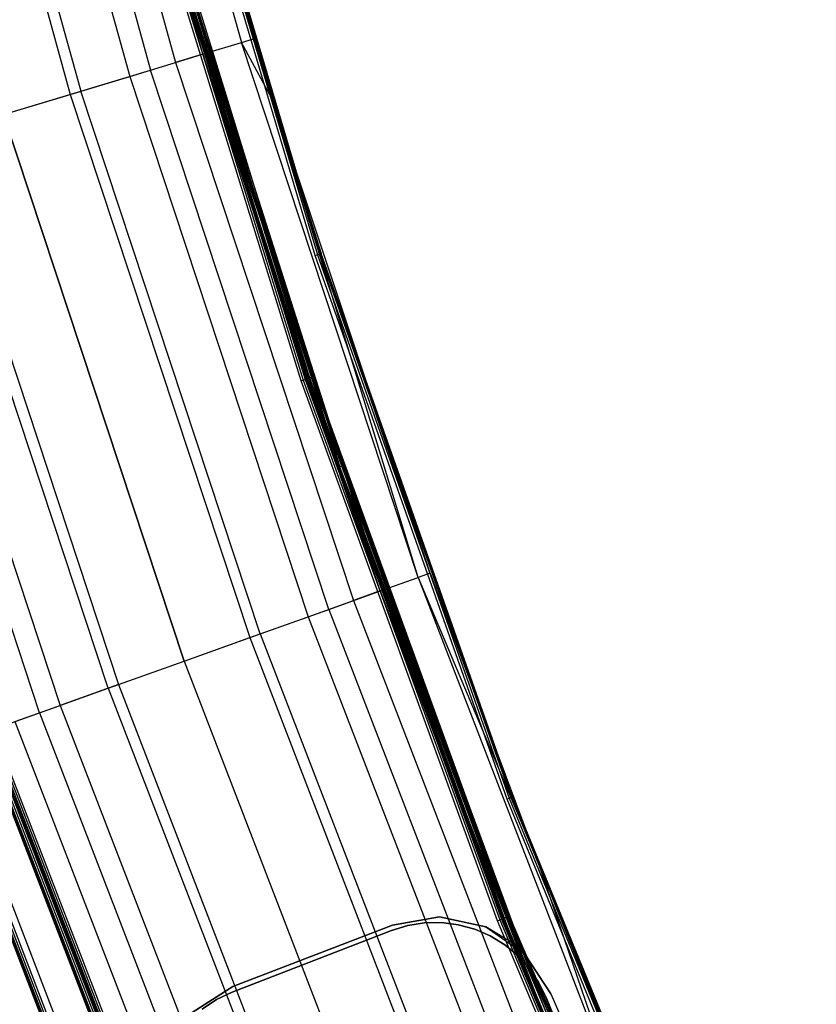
# Model space of a CAD drawing. Extents: x -390 to 397, y -401 to 400.
# Tile 123 of 192: x -364 to -339, y -140 to -108. Entities that reach past the tile are written whole.
import ezdxf

# ---------------------------------------------------------------- set-up
doc = ezdxf.new("R2010")
doc.units = 0
doc.header["$LTSCALE"] = 25.4
doc.layers.get('0').update_dxf_attribs({"linetype": 'CONTINUOUS'})

# ---------------------------------------------------------------- blocks, each defined once
blk = doc.blocks.new('FOURTY_ROUND_VII_ZWIS_STL')
at = {"color": 0}
for p, q in [((-362.148, -90.629, -930.127), (-357.26, -108.293, -930.127)), ((-362.148, -90.629, -930.127), (-357.26, -108.293, -930.127)), ((-356.862, -108.172, -927.5), (-361.745, -90.528, -927.5)), ((-356.862, -108.172, -927.5), (-361.745, -90.528, -927.5)), ((-358.51, -108.672, -929.25), (-363.415, -90.946, -929.25)), ((-358.51, -108.672, -929.25), (-363.415, -90.946, -929.25)), ((-363.319, -90.922, -932.496), (-358.415, -108.643, -932.496)), ((-363.319, -90.922, -932.496), (-358.415, -108.643, -932.496)), ((-364.318, -91.172, -931.349), (-359.401, -108.942, -931.349)), ((-364.318, -91.172, -931.349), (-359.401, -108.942, -931.349)), ((-365.832, -91.551, -933.034), (-360.894, -109.395, -933.034)), ((-365.832, -91.551, -933.034), (-360.894, -109.395, -933.034)), ((-365.143, -91.379, -934.377), (-360.215, -109.189, -934.377)), ((-365.143, -91.379, -934.377), (-360.215, -109.189, -934.377)), ((-367.792, -92.043, -934.123), (-362.828, -109.982, -934.123)), ((-367.792, -92.043, -934.123), (-362.828, -109.982, -934.123)), ((-367.442, -91.955, -935.584), (-362.482, -109.877, -935.584)), ((-367.442, -91.955, -935.584), (-362.482, -109.877, -935.584)), ((-354.857, -115.221, -894), (-360.203, -97.242, -894)), ((-354.857, -115.221, -894), (-360.203, -97.242, -894)), ((-360.129, -97.222, -894.015), (-354.784, -115.198, -894.015)), ((-360.129, -97.222, -894.015), (-354.784, -115.198, -894.015)), ((-360.067, -97.205, -894.059), (-354.723, -115.178, -894.059)), ((-360.067, -97.205, -894.059), (-354.723, -115.178, -894.059)), ((-356.259, -110.139, -894.2), (-360.025, -97.194, -894.123)), ((-360.025, -97.194, -894.123), (-354.681, -115.164, -894.123)), ((-356.259, -110.139, -894.2), (-360.025, -97.194, -894.123)), ((-360.025, -97.194, -894.123), (-354.681, -115.164, -894.123)), ((-356.259, -110.139, -894.2), (-360.01, -97.19, -894.2)), ((-356.862, -108.172, -927.5), (-360.01, -97.19, -894.2)), ((-356.259, -110.139, -894.2), (-360.01, -97.19, -894.2)), ((-356.862, -108.172, -927.5), (-360.01, -97.19, -894.2)), ((-355.316, -119.302, -929), (-360.826, -101.438, -929)), ((-355.316, -119.302, -929), (-360.826, -101.438, -929)), ((-360.757, -101.419, -929.013), (-355.248, -119.279, -929.013)), ((-360.757, -101.419, -929.013), (-355.248, -119.279, -929.013)), ((-360.698, -101.402, -929.051), (-355.19, -119.259, -929.051)), ((-360.698, -101.402, -929.051), (-355.19, -119.259, -929.051)), ((-360.655, -101.39, -929.108), (-355.147, -119.245, -929.108)), ((-360.655, -101.39, -929.108), (-355.147, -119.245, -929.108)), ((-360.635, -101.385, -929.178), (-355.128, -119.238, -929.178)), ((-358.51, -108.672, -929.25), (-360.635, -101.385, -929.178)), ((-358.51, -108.672, -929.25), (-360.635, -101.385, -929.178)), ((-360.635, -101.385, -929.178), (-355.128, -119.238, -929.178)), ((-360.618, -101.38, -902), (-355.111, -119.233, -902)), ((-355.111, -119.233, -927.5), (-360.618, -101.38, -927.5)), ((-355.111, -119.233, -927.5), (-360.618, -101.38, -927.5)), ((-360.618, -101.38, -902), (-355.111, -119.233, -902)), ((-355.111, -119.233, -900.5), (-360.618, -101.38, -900.5)), ((-355.111, -119.233, -900.5), (-360.618, -101.38, -900.5)), ((-360.544, -101.359, -927.485), (-355.039, -119.209, -927.485)), ((-360.544, -101.359, -927.485), (-355.039, -119.209, -927.485)), ((-360.544, -101.359, -902.015), (-355.039, -119.209, -902.015)), ((-360.544, -101.359, -902.015), (-355.039, -119.209, -902.015)), ((-360.544, -101.359, -900.485), (-355.039, -119.209, -900.485)), ((-360.544, -101.359, -900.485), (-355.039, -119.209, -900.485)), ((-360.482, -101.342, -927.441), (-354.977, -119.188, -927.441)), ((-360.482, -101.342, -927.441), (-354.977, -119.188, -927.441)), ((-360.482, -101.342, -902.059), (-354.977, -119.188, -902.059)), ((-360.482, -101.342, -902.059), (-354.977, -119.188, -902.059)), ((-360.482, -101.342, -900.441), (-354.977, -119.188, -900.441)), ((-360.482, -101.342, -900.441), (-354.977, -119.188, -900.441)), ((-357.692, -110.583, -927.3), (-360.44, -101.33, -927.377)), ((-360.44, -101.33, -927.377), (-354.936, -119.174, -927.377)), ((-357.692, -110.583, -927.3), (-360.44, -101.33, -927.377)), ((-360.44, -101.33, -927.377), (-354.936, -119.174, -927.377)), ((-360.44, -101.33, -902.123), (-354.936, -119.174, -902.123)), ((-360.44, -101.33, -902.123), (-354.936, -119.174, -902.123)), ((-360.44, -101.33, -902.123), (-357.692, -110.583, -902.2)), ((-360.44, -101.33, -902.123), (-357.692, -110.583, -902.2)), ((-357.692, -110.583, -900.3), (-360.44, -101.33, -900.377)), ((-360.44, -101.33, -900.377), (-354.936, -119.174, -900.377)), ((-357.692, -110.583, -900.3), (-360.44, -101.33, -900.377)), ((-360.44, -101.33, -900.377), (-354.936, -119.174, -900.377)), ((-357.692, -110.583, -927.3), (-360.426, -101.326, -927.3)), ((-357.692, -110.583, -902.2), (-360.426, -101.326, -902.2)), ((-357.692, -110.583, -927.3), (-360.426, -101.326, -927.3)), ((-357.692, -110.583, -902.2), (-360.426, -101.326, -902.2)), ((-357.692, -110.583, -900.3), (-360.426, -101.326, -900.3)), ((-357.692, -110.583, -895.7), (-360.426, -101.326, -900.3)), ((-357.692, -110.583, -900.3), (-360.426, -101.326, -900.3)), ((-357.692, -110.583, -895.7), (-360.426, -101.326, -900.3)), ((-354.128, -122.12, -895.5), (-359.529, -105.175, -895.5)), ((-354.128, -122.12, -895.5), (-359.529, -105.175, -895.5)), ((-359.455, -105.154, -895.515), (-354.056, -122.095, -895.515)), ((-359.455, -105.154, -895.515), (-354.056, -122.095, -895.515)), ((-353.995, -122.074, -895.559), (-359.393, -105.135, -895.559)), ((-353.995, -122.074, -895.559), (-359.393, -105.135, -895.559)), ((-359.351, -105.123, -895.624), (-353.953, -122.059, -895.624)), ((-357.692, -110.583, -895.7), (-359.351, -105.123, -895.624)), ((-357.692, -110.583, -895.7), (-359.351, -105.123, -895.624)), ((-359.351, -105.123, -895.624), (-353.953, -122.059, -895.624)), ((-359.337, -105.119, -895.7), (-357.692, -110.583, -895.7)), ((-359.337, -105.119, -895.7), (-357.692, -110.583, -895.7)), ((-357.26, -108.293, -930.127), (-356.862, -108.172, -927.5)), ((-357.26, -108.293, -930.127), (-356.862, -108.172, -927.5)), ((-356.259, -110.139, -927.5), (-356.862, -108.172, -927.5)), ((-356.862, -108.172, -927.5), (-356.259, -110.139, -894.2)), ((-356.862, -108.172, -927.5), (-356.259, -110.139, -894.2)), ((-356.259, -110.139, -927.5), (-356.862, -108.172, -927.5)), ((-358.415, -108.643, -932.496), (-357.26, -108.293, -930.127)), ((-358.415, -108.643, -932.496), (-357.26, -108.293, -930.127)), ((-356.259, -110.139, -927.5), (-357.26, -108.293, -930.127)), ((-356.259, -110.139, -927.5), (-357.26, -108.293, -930.127)), ((-351.51, -125.696, -930.127), (-357.26, -108.293, -930.127)), ((-351.51, -125.696, -930.127), (-357.26, -108.293, -930.127)), ((-360.215, -109.189, -934.377), (-358.415, -108.643, -932.496)), ((-360.215, -109.189, -934.377), (-358.415, -108.643, -932.496)), ((-358.51, -108.672, -929.25), (-359.401, -108.942, -931.349)), ((-358.51, -108.672, -929.25), (-359.401, -108.942, -931.349)), ((-352.74, -126.136, -929.25), (-358.51, -108.672, -929.25)), ((-358.51, -108.672, -929.25), (-355.128, -119.238, -929.178)), ((-358.51, -108.672, -929.25), (-355.128, -119.238, -929.178)), ((-352.74, -126.136, -929.25), (-358.51, -108.672, -929.25)), ((-352.647, -126.103, -932.496), (-358.415, -108.643, -932.496)), ((-352.647, -126.103, -932.496), (-358.415, -108.643, -932.496)), ((-362.482, -109.877, -935.584), (-360.215, -109.189, -934.377)), ((-362.482, -109.877, -935.584), (-360.215, -109.189, -934.377)), ((-360.894, -109.395, -933.034), (-359.401, -108.942, -931.349)), ((-360.894, -109.395, -933.034), (-359.401, -108.942, -931.349)), ((-354.418, -126.736, -934.377), (-360.215, -109.189, -934.377)), ((-354.418, -126.736, -934.377), (-360.215, -109.189, -934.377)), ((-359.401, -108.942, -931.349), (-353.617, -126.45, -931.349)), ((-359.401, -108.942, -931.349), (-353.617, -126.45, -931.349)), ((-362.828, -109.982, -934.123), (-360.894, -109.395, -933.034)), ((-362.828, -109.982, -934.123), (-360.894, -109.395, -933.034)), ((-360.894, -109.395, -933.034), (-355.086, -126.975, -933.034)), ((-360.894, -109.395, -933.034), (-355.086, -126.975, -933.034)), ((-364.996, -110.64, -936), (-362.482, -109.877, -935.584)), ((-364.996, -110.64, -936), (-362.482, -109.877, -935.584)), ((-356.649, -127.535, -935.584), (-362.482, -109.877, -935.584)), ((-356.649, -127.535, -935.584), (-362.482, -109.877, -935.584)), ((-364.996, -110.64, -934.5), (-362.828, -109.982, -934.123)), ((-364.996, -110.64, -934.5), (-362.828, -109.982, -934.123)), ((-362.828, -109.982, -934.123), (-356.989, -127.656, -934.123)), ((-362.828, -109.982, -934.123), (-356.989, -127.656, -934.123)), ((-354.667, -115.159, -894.2), (-356.259, -110.139, -894.2)), ((-356.259, -110.139, -894.2), (-354.681, -115.164, -894.123)), ((-356.259, -110.139, -894.2), (-354.681, -115.164, -894.123)), ((-351.119, -125.556, -927.5), (-356.259, -110.139, -927.5)), ((-356.259, -110.139, -927.5), (-354.667, -115.159, -894.2)), ((-356.259, -110.139, -927.5), (-354.667, -115.159, -894.2)), ((-356.259, -110.139, -927.5), (-356.259, -110.139, -894.2)), ((-354.667, -115.159, -894.2), (-356.259, -110.139, -894.2)), ((-356.259, -110.139, -927.5), (-356.259, -110.139, -894.2)), ((-351.119, -125.556, -927.5), (-356.259, -110.139, -927.5)), ((-351.51, -125.696, -930.127), (-356.259, -110.139, -927.5)), ((-351.51, -125.696, -930.127), (-356.259, -110.139, -927.5)), ((-359.122, -128.42, -936), (-364.996, -110.64, -936)), ((-359.122, -128.42, -936), (-364.996, -110.64, -936)), ((-364.996, -110.64, -934.5), (-359.122, -128.42, -934.5)), ((-364.996, -110.64, -934.5), (-359.122, -128.42, -934.5)), ((-357.692, -110.583, -895.7), (-353.953, -122.059, -895.624)), ((-357.692, -110.583, -895.7), (-353.953, -122.059, -895.624)), ((-357.692, -110.583, -895.7), (-353.939, -122.054, -895.7)), ((-354.922, -119.169, -927.3), (-357.692, -110.583, -927.3)), ((-357.692, -110.583, -927.3), (-354.936, -119.174, -927.377)), ((-357.692, -110.583, -927.3), (-354.936, -119.174, -927.377)), ((-354.922, -119.169, -902.2), (-357.692, -110.583, -902.2)), ((-357.692, -110.583, -902.2), (-357.692, -110.583, -927.3)), ((-354.922, -119.169, -927.3), (-357.692, -110.583, -927.3)), ((-357.692, -110.583, -902.2), (-357.692, -110.583, -927.3)), ((-354.922, -119.169, -902.2), (-357.692, -110.583, -902.2)), ((-354.936, -119.174, -902.123), (-357.692, -110.583, -902.2)), ((-354.936, -119.174, -902.123), (-357.692, -110.583, -902.2)), ((-354.922, -119.169, -900.3), (-357.692, -110.583, -900.3)), ((-357.692, -110.583, -900.3), (-354.936, -119.174, -900.377)), ((-357.692, -110.583, -900.3), (-354.936, -119.174, -900.377)), ((-353.939, -122.054, -895.7), (-357.692, -110.583, -900.3)), ((-354.922, -119.169, -900.3), (-357.692, -110.583, -900.3)), ((-353.939, -122.054, -895.7), (-357.692, -110.583, -900.3)), ((-357.692, -110.583, -895.7), (-353.939, -122.054, -895.7)), ((-357.692, -110.583, -895.7), (-357.692, -110.583, -900.3)), ((-357.692, -110.583, -895.7), (-357.692, -110.583, -900.3)), ((-361.595, -129.304, -935.584), (-367.509, -111.402, -935.584)), ((-361.595, -129.304, -935.584), (-367.509, -111.402, -935.584)), ((-367.163, -111.297, -934.123), (-361.255, -129.183, -934.123)), ((-367.163, -111.297, -934.123), (-361.255, -129.183, -934.123)), ((-363.826, -130.103, -934.377), (-369.777, -112.09, -934.377)), ((-363.826, -130.103, -934.377), (-369.777, -112.09, -934.377)), ((-369.098, -111.884, -933.034), (-363.158, -129.864, -933.034)), ((-369.098, -111.884, -933.034), (-363.158, -129.864, -933.034)), ((-354.857, -115.221, -894), (-354.784, -115.198, -894.015)), ((-354.857, -115.221, -894), (-354.784, -115.198, -894.015)), ((-348.614, -132.909, -894), (-354.857, -115.221, -894)), ((-348.614, -132.909, -894), (-354.857, -115.221, -894)), ((-354.784, -115.198, -894.015), (-354.723, -115.178, -894.059)), ((-354.784, -115.198, -894.015), (-354.723, -115.178, -894.059)), ((-354.784, -115.198, -894.015), (-348.543, -132.882, -894.015)), ((-354.784, -115.198, -894.015), (-348.543, -132.882, -894.015)), ((-354.723, -115.178, -894.059), (-354.681, -115.164, -894.123)), ((-354.723, -115.178, -894.059), (-354.681, -115.164, -894.123)), ((-354.723, -115.178, -894.059), (-348.482, -132.859, -894.059)), ((-354.723, -115.178, -894.059), (-348.482, -132.859, -894.059)), ((-354.667, -115.159, -894.2), (-354.681, -115.164, -894.123)), ((-354.667, -115.159, -894.2), (-354.681, -115.164, -894.123)), ((-354.681, -115.164, -894.123), (-348.442, -132.843, -894.123)), ((-354.681, -115.164, -894.123), (-348.442, -132.843, -894.123)), ((-348.428, -132.838, -894.2), (-354.667, -115.159, -894.2)), ((-351.119, -125.556, -927.5), (-354.667, -115.159, -894.2)), ((-348.428, -132.838, -894.2), (-354.667, -115.159, -894.2)), ((-351.119, -125.556, -927.5), (-354.667, -115.159, -894.2)), ((-354.922, -119.169, -927.3), (-354.936, -119.174, -927.377)), ((-354.922, -119.169, -927.3), (-354.936, -119.174, -927.377)), ((-354.922, -119.169, -902.2), (-354.936, -119.174, -902.123)), ((-354.922, -119.169, -902.2), (-354.936, -119.174, -902.123)), ((-354.922, -119.169, -900.3), (-354.936, -119.174, -900.377)), ((-354.922, -119.169, -900.3), (-354.936, -119.174, -900.377)), ((-348.993, -135.544, -927.3), (-354.922, -119.169, -927.3)), ((-348.993, -135.544, -902.2), (-354.922, -119.169, -902.2)), ((-354.922, -119.169, -902.2), (-354.922, -119.169, -927.3)), ((-348.993, -135.544, -927.3), (-354.922, -119.169, -927.3)), ((-354.922, -119.169, -902.2), (-354.922, -119.169, -927.3)), ((-348.993, -135.544, -902.2), (-354.922, -119.169, -902.2)), ((-348.993, -135.544, -900.3), (-354.922, -119.169, -900.3)), ((-348.993, -135.544, -895.7), (-354.922, -119.169, -900.3)), ((-348.993, -135.544, -900.3), (-354.922, -119.169, -900.3)), ((-348.993, -135.544, -895.7), (-354.922, -119.169, -900.3)), ((-353.939, -122.054, -895.7), (-354.922, -119.169, -900.3)), ((-353.939, -122.054, -895.7), (-354.922, -119.169, -900.3)), ((-355.316, -119.302, -929), (-355.248, -119.279, -929.013)), ((-355.316, -119.302, -929), (-355.248, -119.279, -929.013)), ((-348.922, -136.868, -929), (-355.316, -119.302, -929)), ((-348.922, -136.868, -929), (-355.316, -119.302, -929)), ((-355.248, -119.279, -929.013), (-355.19, -119.259, -929.051)), ((-355.248, -119.279, -929.013), (-355.19, -119.259, -929.051)), ((-355.248, -119.279, -929.013), (-348.856, -136.842, -929.013)), ((-355.248, -119.279, -929.013), (-348.856, -136.842, -929.013)), ((-355.19, -119.259, -929.051), (-355.147, -119.245, -929.108)), ((-355.19, -119.259, -929.051), (-355.147, -119.245, -929.108)), ((-355.19, -119.259, -929.051), (-348.798, -136.82, -929.051)), ((-355.19, -119.259, -929.051), (-348.798, -136.82, -929.051)), ((-355.147, -119.245, -929.108), (-355.128, -119.238, -929.178)), ((-355.147, -119.245, -929.108), (-355.128, -119.238, -929.178)), ((-355.147, -119.245, -929.108), (-348.757, -136.803, -929.108)), ((-355.147, -119.245, -929.108), (-348.757, -136.803, -929.108)), ((-355.128, -119.238, -929.178), (-348.737, -136.796, -929.178)), ((-352.74, -126.136, -929.25), (-355.128, -119.238, -929.178)), ((-352.74, -126.136, -929.25), (-355.128, -119.238, -929.178)), ((-355.128, -119.238, -929.178), (-348.737, -136.796, -929.178)), ((-355.039, -119.209, -927.485), (-355.111, -119.233, -927.5)), ((-355.039, -119.209, -927.485), (-355.111, -119.233, -927.5)), ((-355.111, -119.233, -902), (-355.039, -119.209, -902.015)), ((-355.111, -119.233, -902), (-355.039, -119.209, -902.015)), ((-355.111, -119.233, -900.5), (-355.039, -119.209, -900.485)), ((-355.111, -119.233, -900.5), (-355.039, -119.209, -900.485)), ((-355.111, -119.233, -902), (-348.721, -136.789, -902)), ((-348.721, -136.789, -927.5), (-355.111, -119.233, -927.5)), ((-348.721, -136.789, -927.5), (-355.111, -119.233, -927.5)), ((-355.111, -119.233, -902), (-348.721, -136.789, -902)), ((-348.721, -136.789, -900.5), (-355.111, -119.233, -900.5)), ((-348.721, -136.789, -900.5), (-355.111, -119.233, -900.5)), ((-355.039, -119.209, -927.485), (-354.977, -119.188, -927.441)), ((-355.039, -119.209, -927.485), (-354.977, -119.188, -927.441)), ((-355.039, -119.209, -902.015), (-354.977, -119.188, -902.059)), ((-355.039, -119.209, -902.015), (-354.977, -119.188, -902.059)), ((-355.039, -119.209, -900.485), (-354.977, -119.188, -900.441)), ((-355.039, -119.209, -900.485), (-354.977, -119.188, -900.441)), ((-355.039, -119.209, -927.485), (-348.65, -136.761, -927.485)), ((-355.039, -119.209, -927.485), (-348.65, -136.761, -927.485)), ((-355.039, -119.209, -902.015), (-348.65, -136.761, -902.015)), ((-355.039, -119.209, -902.015), (-348.65, -136.761, -902.015)), ((-355.039, -119.209, -900.485), (-348.65, -136.761, -900.485)), ((-355.039, -119.209, -900.485), (-348.65, -136.761, -900.485)), ((-354.977, -119.188, -927.441), (-354.936, -119.174, -927.377)), ((-354.977, -119.188, -927.441), (-354.936, -119.174, -927.377)), ((-354.977, -119.188, -902.059), (-354.936, -119.174, -902.123)), ((-354.977, -119.188, -902.059), (-354.936, -119.174, -902.123)), ((-354.977, -119.188, -900.441), (-354.936, -119.174, -900.377)), ((-354.977, -119.188, -900.441), (-354.936, -119.174, -900.377)), ((-354.977, -119.188, -927.441), (-348.59, -136.738, -927.441)), ((-354.977, -119.188, -927.441), (-348.59, -136.738, -927.441)), ((-354.977, -119.188, -902.059), (-348.59, -136.738, -902.059)), ((-354.977, -119.188, -902.059), (-348.59, -136.738, -902.059)), ((-354.977, -119.188, -900.441), (-348.59, -136.738, -900.441)), ((-354.977, -119.188, -900.441), (-348.59, -136.738, -900.441)), ((-348.993, -135.544, -927.3), (-354.936, -119.174, -927.377)), ((-354.936, -119.174, -927.377), (-348.549, -136.722, -927.377)), ((-348.993, -135.544, -927.3), (-354.936, -119.174, -927.377)), ((-354.936, -119.174, -927.377), (-348.549, -136.722, -927.377)), ((-354.936, -119.174, -902.123), (-348.549, -136.722, -902.123)), ((-348.993, -135.544, -902.2), (-354.936, -119.174, -902.123)), ((-348.993, -135.544, -902.2), (-354.936, -119.174, -902.123)), ((-354.936, -119.174, -902.123), (-348.549, -136.722, -902.123)), ((-348.993, -135.544, -900.3), (-354.936, -119.174, -900.377)), ((-354.936, -119.174, -900.377), (-348.549, -136.722, -900.377)), ((-348.993, -135.544, -900.3), (-354.936, -119.174, -900.377)), ((-354.936, -119.174, -900.377), (-348.549, -136.722, -900.377)), ((-353.939, -122.054, -895.7), (-353.953, -122.059, -895.624)), ((-353.939, -122.054, -895.7), (-353.953, -122.059, -895.624)), ((-353.939, -122.054, -895.7), (-348.993, -135.544, -895.7)), ((-353.939, -122.054, -895.7), (-348.993, -135.544, -895.7)), ((-354.128, -122.12, -895.5), (-354.056, -122.095, -895.515)), ((-354.128, -122.12, -895.5), (-354.056, -122.095, -895.515)), ((-348.392, -137.624, -895.5), (-354.128, -122.12, -895.5)), ((-348.392, -137.624, -895.5), (-354.128, -122.12, -895.5)), ((-353.995, -122.074, -895.559), (-354.056, -122.095, -895.515)), ((-353.995, -122.074, -895.559), (-354.056, -122.095, -895.515)), ((-348.271, -137.726, -895.515), (-354.056, -122.095, -895.515)), ((-348.271, -137.726, -895.515), (-354.056, -122.095, -895.515)), ((-348.392, -137.624, -895.5), (-354.056, -122.095, -895.515)), ((-348.392, -137.624, -895.5), (-354.056, -122.095, -895.515)), ((-353.995, -122.074, -895.559), (-353.953, -122.059, -895.624)), ((-353.995, -122.074, -895.559), (-353.953, -122.059, -895.624)), ((-348.185, -137.803, -895.545), (-353.995, -122.074, -895.559)), ((-353.995, -122.074, -895.559), (-348.134, -137.852, -895.576)), ((-348.185, -137.803, -895.545), (-353.995, -122.074, -895.559)), ((-348.271, -137.726, -895.515), (-353.995, -122.074, -895.559)), ((-353.995, -122.074, -895.559), (-348.134, -137.852, -895.576)), ((-348.271, -137.726, -895.515), (-353.995, -122.074, -895.559)), ((-348.086, -137.898, -895.621), (-353.953, -122.059, -895.624)), ((-353.953, -122.059, -895.624), (-348.993, -135.544, -895.7)), ((-348.134, -137.852, -895.576), (-353.953, -122.059, -895.624)), ((-348.086, -137.898, -895.621), (-353.953, -122.059, -895.624)), ((-348.134, -137.852, -895.576), (-353.953, -122.059, -895.624)), ((-353.953, -122.059, -895.624), (-348.993, -135.544, -895.7)), ((-351.119, -125.556, -927.5), (-351.51, -125.696, -930.127)), ((-351.119, -125.556, -927.5), (-351.51, -125.696, -930.127)), ((-347.595, -135, -927.5), (-351.119, -125.556, -927.5)), ((-351.119, -125.556, -927.5), (-348.428, -132.838, -894.2)), ((-351.119, -125.556, -927.5), (-348.428, -132.838, -894.2)), ((-347.595, -135, -927.5), (-351.119, -125.556, -927.5)), ((-352.647, -126.103, -932.496), (-351.51, -125.696, -930.127)), ((-352.647, -126.103, -932.496), (-351.51, -125.696, -930.127)), ((-351.51, -125.696, -930.127), (-344.914, -142.796, -930.127)), ((-351.51, -125.696, -930.127), (-344.914, -142.796, -930.127)), ((-351.51, -125.696, -930.127), (-347.595, -135, -927.5)), ((-351.51, -125.696, -930.127), (-347.595, -135, -927.5)), ((-354.418, -126.736, -934.377), (-352.647, -126.103, -932.496)), ((-354.418, -126.736, -934.377), (-352.647, -126.103, -932.496)), ((-352.74, -126.136, -929.25), (-353.617, -126.45, -931.349)), ((-352.74, -126.136, -929.25), (-353.617, -126.45, -931.349)), ((-346.121, -143.296, -929.25), (-352.74, -126.136, -929.25)), ((-352.74, -126.136, -929.25), (-348.737, -136.796, -929.178)), ((-352.74, -126.136, -929.25), (-348.737, -136.796, -929.178)), ((-346.121, -143.296, -929.25), (-352.74, -126.136, -929.25)), ((-352.647, -126.103, -932.496), (-346.03, -143.258, -932.496)), ((-352.647, -126.103, -932.496), (-346.03, -143.258, -932.496)), ((-355.086, -126.975, -933.034), (-353.617, -126.45, -931.349)), ((-355.086, -126.975, -933.034), (-353.617, -126.45, -931.349)), ((-353.617, -126.45, -931.349), (-346.981, -143.652, -931.349)), ((-353.617, -126.45, -931.349), (-346.981, -143.652, -931.349)), ((-356.649, -127.535, -935.584), (-354.418, -126.736, -934.377)), ((-356.649, -127.535, -935.584), (-354.418, -126.736, -934.377)), ((-354.418, -126.736, -934.377), (-347.767, -143.978, -934.377)), ((-354.418, -126.736, -934.377), (-347.767, -143.978, -934.377)), ((-356.989, -127.656, -934.123), (-355.086, -126.975, -933.034)), ((-356.989, -127.656, -934.123), (-355.086, -126.975, -933.034)), ((-355.086, -126.975, -933.034), (-348.423, -144.249, -933.034)), ((-355.086, -126.975, -933.034), (-348.423, -144.249, -933.034)), ((-359.122, -128.42, -936), (-356.649, -127.535, -935.584)), ((-359.122, -128.42, -936), (-356.649, -127.535, -935.584)), ((-359.122, -128.42, -934.5), (-356.989, -127.656, -934.123)), ((-359.122, -128.42, -934.5), (-356.989, -127.656, -934.123)), ((-356.989, -127.656, -934.123), (-350.29, -145.023, -934.123)), ((-356.989, -127.656, -934.123), (-350.29, -145.023, -934.123)), ((-356.649, -127.535, -935.584), (-349.956, -144.885, -935.584)), ((-356.649, -127.535, -935.584), (-349.956, -144.885, -935.584)), ((-361.595, -129.304, -935.584), (-359.122, -128.42, -936)), ((-361.595, -129.304, -935.584), (-359.122, -128.42, -936)), ((-361.255, -129.183, -934.123), (-359.122, -128.42, -934.5)), ((-361.255, -129.183, -934.123), (-359.122, -128.42, -934.5)), ((-359.122, -128.42, -936), (-352.383, -145.89, -936)), ((-359.122, -128.42, -936), (-352.383, -145.89, -936)), ((-359.122, -128.42, -934.5), (-352.383, -145.89, -934.5)), ((-359.122, -128.42, -934.5), (-352.383, -145.89, -934.5)), ((-363.826, -130.103, -934.377), (-361.595, -129.304, -935.584)), ((-363.826, -130.103, -934.377), (-361.595, -129.304, -935.584)), ((-361.255, -129.183, -934.123), (-363.158, -129.864, -933.034)), ((-361.255, -129.183, -934.123), (-363.158, -129.864, -933.034)), ((-361.595, -129.304, -935.584), (-354.81, -146.895, -935.584)), ((-361.595, -129.304, -935.584), (-354.81, -146.895, -935.584)), ((-361.255, -129.183, -934.123), (-354.476, -146.757, -934.123)), ((-361.255, -129.183, -934.123), (-354.476, -146.757, -934.123)), ((-364.627, -130.389, -931.349), (-363.158, -129.864, -933.034)), ((-364.627, -130.389, -931.349), (-363.158, -129.864, -933.034)), ((-363.158, -129.864, -933.034), (-356.343, -147.53, -933.034)), ((-363.158, -129.864, -933.034), (-356.343, -147.53, -933.034)), ((-365.597, -130.736, -932.496), (-363.826, -130.103, -934.377)), ((-365.597, -130.736, -932.496), (-363.826, -130.103, -934.377)), ((-363.826, -130.103, -934.377), (-356.999, -147.802, -934.377)), ((-363.826, -130.103, -934.377), (-356.999, -147.802, -934.377)), ((-365.508, -130.705, -929.178), (-358.649, -148.485, -929.178)), ((-365.508, -130.705, -929.178), (-358.649, -148.485, -929.178)), ((-365.503, -130.703, -929.25), (-358.645, -148.484, -929.25)), ((-365.503, -130.703, -929.25), (-358.645, -148.484, -929.25)), ((-365.488, -130.698, -929.108), (-358.63, -148.477, -929.108)), ((-365.488, -130.698, -929.108), (-358.63, -148.477, -929.108)), ((-365.447, -130.683, -929.051), (-358.589, -148.46, -929.051)), ((-365.447, -130.683, -929.051), (-358.589, -148.46, -929.051)), ((-365.388, -130.662, -929.013), (-358.532, -148.437, -929.013)), ((-365.388, -130.662, -929.013), (-358.532, -148.437, -929.013)), ((-358.466, -148.409, -929), (-365.321, -130.638, -929)), ((-358.466, -148.409, -929), (-365.321, -130.638, -929)), ((-364.627, -130.389, -931.349), (-357.785, -148.127, -931.349)), ((-364.627, -130.389, -931.349), (-357.785, -148.127, -931.349)), ((-358.85, -148.569, -902.2), (-365.713, -130.778, -902.2)), ((-358.85, -148.569, -902.2), (-365.713, -130.778, -902.2)), ((-358.85, -148.569, -927.3), (-365.713, -130.778, -927.3)), ((-358.85, -148.569, -927.3), (-365.713, -130.778, -927.3)), ((-365.713, -130.778, -895.7), (-358.85, -148.569, -895.7)), ((-358.85, -148.569, -900.3), (-365.713, -130.778, -900.3)), ((-358.85, -148.569, -900.3), (-365.713, -130.778, -900.3)), ((-365.713, -130.778, -895.7), (-358.85, -148.569, -895.7)), ((-365.698, -130.773, -902.123), (-358.836, -148.563, -902.123)), ((-365.698, -130.773, -902.123), (-358.836, -148.563, -902.123)), ((-358.836, -148.563, -927.377), (-365.698, -130.773, -927.377)), ((-358.836, -148.563, -927.377), (-365.698, -130.773, -927.377)), ((-358.836, -148.563, -900.377), (-365.698, -130.773, -900.377)), ((-358.836, -148.563, -900.377), (-365.698, -130.773, -900.377)), ((-365.698, -130.773, -895.623), (-358.836, -148.563, -895.623)), ((-365.698, -130.773, -895.623), (-358.836, -148.563, -895.623)), ((-365.658, -130.758, -902.059), (-358.796, -148.546, -902.059)), ((-365.658, -130.758, -902.059), (-358.796, -148.546, -902.059)), ((-365.658, -130.758, -927.441), (-358.796, -148.546, -927.441)), ((-365.658, -130.758, -927.441), (-358.796, -148.546, -927.441)), ((-365.658, -130.758, -900.441), (-358.796, -148.546, -900.441)), ((-365.658, -130.758, -900.441), (-358.796, -148.546, -900.441)), ((-365.658, -130.758, -895.559), (-358.796, -148.546, -895.559)), ((-365.658, -130.758, -895.559), (-358.796, -148.546, -895.559)), ((-365.597, -130.736, -932.496), (-358.736, -148.521, -932.496)), ((-365.597, -130.736, -932.496), (-358.736, -148.521, -932.496)), ((-365.596, -130.736, -902.015), (-358.736, -148.521, -902.015)), ((-365.596, -130.736, -902.015), (-358.736, -148.521, -902.015)), ((-365.596, -130.736, -927.485), (-358.736, -148.521, -927.485)), ((-365.596, -130.736, -927.485), (-358.736, -148.521, -927.485)), ((-365.596, -130.736, -900.485), (-358.736, -148.521, -900.485)), ((-365.596, -130.736, -900.485), (-358.736, -148.521, -900.485)), ((-365.596, -130.736, -895.515), (-358.736, -148.521, -895.515)), ((-365.596, -130.736, -895.515), (-358.736, -148.521, -895.515)), ((-358.665, -148.492, -902), (-365.524, -130.71, -902)), ((-358.665, -148.492, -902), (-365.524, -130.71, -902)), ((-358.665, -148.492, -927.5), (-365.524, -130.71, -927.5)), ((-358.665, -148.492, -927.5), (-365.524, -130.71, -927.5)), ((-358.665, -148.492, -900.5), (-365.524, -130.71, -900.5)), ((-358.665, -148.492, -900.5), (-365.524, -130.71, -900.5)), ((-358.665, -148.492, -895.5), (-365.524, -130.71, -895.5)), ((-358.665, -148.492, -895.5), (-365.524, -130.71, -895.5)), ((-367.125, -131.283, -894.2), (-360.236, -149.143, -894.2)), ((-360.236, -149.143, -927.5), (-367.125, -131.283, -927.5)), ((-367.125, -131.283, -894.2), (-360.236, -149.143, -894.2)), ((-360.236, -149.143, -927.5), (-367.125, -131.283, -927.5)), ((-367.111, -131.278, -894.123), (-360.222, -149.137, -894.123)), ((-367.111, -131.278, -894.123), (-360.222, -149.137, -894.123)), ((-367.07, -131.263, -894.059), (-360.182, -149.12, -894.059)), ((-367.07, -131.263, -894.059), (-360.182, -149.12, -894.059)), ((-367.009, -131.242, -894.015), (-360.122, -149.095, -894.015)), ((-367.009, -131.242, -894.015), (-360.122, -149.095, -894.015)), ((-360.051, -149.066, -894), (-366.937, -131.216, -894)), ((-360.051, -149.066, -894), (-366.937, -131.216, -894)), ((-366.733, -131.143, -930.127), (-359.852, -148.983, -930.127)), ((-366.733, -131.143, -930.127), (-359.852, -148.983, -930.127)), ((-348.614, -132.909, -894), (-348.543, -132.882, -894.015)), ((-348.614, -132.909, -894), (-348.543, -132.882, -894.015)), ((-341.491, -150.261, -894), (-348.614, -132.909, -894)), ((-341.491, -150.261, -894), (-348.614, -132.909, -894)), ((-348.543, -132.882, -894.015), (-348.482, -132.859, -894.059)), ((-348.543, -132.882, -894.015), (-348.482, -132.859, -894.059)), ((-348.543, -132.882, -894.015), (-341.421, -150.23, -894.015)), ((-348.543, -132.882, -894.015), (-341.421, -150.23, -894.015)), ((-348.482, -132.859, -894.059), (-348.442, -132.843, -894.123)), ((-348.482, -132.859, -894.059), (-348.442, -132.843, -894.123)), ((-348.482, -132.859, -894.059), (-341.361, -150.204, -894.059)), ((-348.482, -132.859, -894.059), (-341.361, -150.204, -894.059)), ((-348.428, -132.838, -894.2), (-348.442, -132.843, -894.123)), ((-348.428, -132.838, -894.2), (-348.442, -132.843, -894.123)), ((-347.595, -135, -894.2), (-348.442, -132.843, -894.123)), ((-348.442, -132.843, -894.123), (-341.322, -150.186, -894.123)), ((-347.595, -135, -894.2), (-348.442, -132.843, -894.123)), ((-348.442, -132.843, -894.123), (-341.322, -150.186, -894.123)), ((-347.595, -135, -894.2), (-348.428, -132.838, -894.2)), ((-347.595, -135, -927.5), (-348.428, -132.838, -894.2)), ((-347.595, -135, -894.2), (-348.428, -132.838, -894.2)), ((-347.595, -135, -927.5), (-348.428, -132.838, -894.2)), ((-341.322, -150.186, -894.123), (-347.595, -135, -894.2)), ((-341.308, -150.18, -894.2), (-347.595, -135, -894.2)), ((-341.322, -150.186, -894.123), (-347.595, -135, -894.2)), ((-344.53, -142.637, -927.5), (-347.595, -135, -894.2)), ((-341.308, -150.18, -894.2), (-347.595, -135, -894.2)), ((-344.53, -142.637, -927.5), (-347.595, -135, -894.2)), ((-344.53, -142.637, -927.5), (-347.595, -135, -927.5)), ((-347.595, -135, -927.5), (-347.595, -135, -894.2)), ((-347.595, -135, -927.5), (-347.595, -135, -894.2)), ((-344.53, -142.637, -927.5), (-347.595, -135, -927.5)), ((-344.914, -142.796, -930.127), (-347.595, -135, -927.5)), ((-344.914, -142.796, -930.127), (-347.595, -135, -927.5)), ((-348.993, -135.544, -895.7), (-348.086, -137.898, -895.621)), ((-348.063, -137.921, -895.666), (-348.993, -135.544, -895.7)), ((-348.993, -135.544, -895.7), (-348.058, -137.927, -895.7)), ((-348.063, -137.921, -895.666), (-348.993, -135.544, -895.7)), ((-348.993, -135.544, -895.7), (-348.086, -137.898, -895.621)), ((-348.535, -136.716, -927.3), (-348.993, -135.544, -927.3)), ((-348.993, -135.544, -927.3), (-348.549, -136.722, -927.377)), ((-348.993, -135.544, -927.3), (-348.549, -136.722, -927.377)), ((-348.535, -136.716, -902.2), (-348.993, -135.544, -902.2)), ((-348.993, -135.544, -902.2), (-348.993, -135.544, -927.3)), ((-348.535, -136.716, -927.3), (-348.993, -135.544, -927.3)), ((-348.993, -135.544, -902.2), (-348.993, -135.544, -927.3)), ((-348.993, -135.544, -902.2), (-348.549, -136.722, -902.123)), ((-348.993, -135.544, -902.2), (-348.549, -136.722, -902.123)), ((-348.535, -136.716, -902.2), (-348.993, -135.544, -902.2)), ((-348.535, -136.716, -900.3), (-348.993, -135.544, -900.3)), ((-348.993, -135.544, -900.3), (-348.549, -136.722, -900.377)), ((-348.993, -135.544, -900.3), (-348.549, -136.722, -900.377)), ((-348.993, -135.544, -895.7), (-348.058, -137.927, -895.7)), ((-348.993, -135.544, -895.7), (-348.993, -135.544, -900.3)), ((-348.058, -137.927, -897), (-348.993, -135.544, -900.3)), ((-348.058, -137.927, -897), (-348.993, -135.544, -900.3)), ((-348.535, -136.716, -900.3), (-348.993, -135.544, -900.3)), ((-348.993, -135.544, -895.7), (-348.993, -135.544, -900.3)), ((-350.818, -136.74, -895.5), (-352.342, -137.008, -895.5)), ((-352.342, -137.008, -894), (-350.818, -136.74, -894)), ((-350.818, -136.74, -895.5), (-352.342, -137.008, -895.5)), ((-352.342, -137.008, -894), (-350.818, -136.74, -894)), ((-349.307, -137.071, -895.5), (-350.818, -136.74, -895.5)), ((-350.818, -136.74, -894), (-349.307, -137.071, -894)), ((-350.818, -136.74, -895.5), (-350.818, -136.74, -894)), ((-350.818, -136.74, -895.5), (-350.818, -136.74, -894)), ((-349.307, -137.071, -895.5), (-350.818, -136.74, -895.5)), ((-350.818, -136.74, -894), (-349.307, -137.071, -894)), ((-348.65, -136.761, -927.485), (-348.721, -136.789, -927.5)), ((-348.65, -136.761, -927.485), (-348.721, -136.789, -927.5)), ((-348.721, -136.789, -902), (-348.65, -136.761, -902.015)), ((-348.721, -136.789, -902), (-348.65, -136.761, -902.015)), ((-348.721, -136.789, -900.5), (-348.65, -136.761, -900.485)), ((-348.721, -136.789, -900.5), (-348.65, -136.761, -900.485)), ((-348.721, -136.789, -902), (-341.464, -154.005, -902)), ((-341.464, -154.005, -927.5), (-348.721, -136.789, -927.5)), ((-341.464, -154.005, -927.5), (-348.721, -136.789, -927.5)), ((-348.721, -136.789, -902), (-341.464, -154.005, -902)), ((-341.464, -154.005, -900.5), (-348.721, -136.789, -900.5)), ((-341.464, -154.005, -900.5), (-348.721, -136.789, -900.5)), ((-348.65, -136.761, -927.485), (-348.59, -136.738, -927.441)), ((-348.65, -136.761, -927.485), (-348.59, -136.738, -927.441)), ((-348.65, -136.761, -902.015), (-348.59, -136.738, -902.059)), ((-348.65, -136.761, -902.015), (-348.59, -136.738, -902.059)), ((-348.65, -136.761, -900.485), (-348.59, -136.738, -900.441)), ((-348.65, -136.761, -900.485), (-348.59, -136.738, -900.441)), ((-348.65, -136.761, -927.485), (-341.394, -153.974, -927.485)), ((-348.65, -136.761, -927.485), (-341.394, -153.974, -927.485)), ((-348.65, -136.761, -902.015), (-341.394, -153.974, -902.015)), ((-348.65, -136.761, -902.015), (-341.394, -153.974, -902.015)), ((-348.65, -136.761, -900.485), (-341.394, -153.974, -900.485)), ((-348.65, -136.761, -900.485), (-341.394, -153.974, -900.485)), ((-348.59, -136.738, -927.441), (-348.549, -136.722, -927.377)), ((-348.59, -136.738, -927.441), (-348.549, -136.722, -927.377)), ((-348.59, -136.738, -902.059), (-348.549, -136.722, -902.123)), ((-348.59, -136.738, -902.059), (-348.549, -136.722, -902.123)), ((-348.59, -136.738, -900.441), (-348.549, -136.722, -900.377)), ((-348.59, -136.738, -900.441), (-348.549, -136.722, -900.377)), ((-348.59, -136.738, -927.441), (-341.335, -153.947, -927.441)), ((-348.59, -136.738, -927.441), (-341.335, -153.947, -927.441)), ((-348.59, -136.738, -902.059), (-341.335, -153.947, -902.059)), ((-348.59, -136.738, -902.059), (-341.335, -153.947, -902.059)), ((-348.59, -136.738, -900.441), (-341.335, -153.947, -900.441)), ((-348.59, -136.738, -900.441), (-341.335, -153.947, -900.441)), ((-348.535, -136.716, -927.3), (-348.549, -136.722, -927.377)), ((-348.535, -136.716, -927.3), (-348.549, -136.722, -927.377)), ((-348.535, -136.716, -902.2), (-348.549, -136.722, -902.123)), ((-348.535, -136.716, -902.2), (-348.549, -136.722, -902.123)), ((-348.535, -136.716, -900.3), (-348.549, -136.722, -900.377)), ((-348.535, -136.716, -900.3), (-348.549, -136.722, -900.377)), ((-348.549, -136.722, -927.377), (-341.296, -153.929, -927.377)), ((-348.549, -136.722, -927.377), (-341.296, -153.929, -927.377)), ((-348.549, -136.722, -902.123), (-341.296, -153.929, -902.123)), ((-348.549, -136.722, -902.123), (-341.296, -153.929, -902.123)), ((-348.549, -136.722, -900.377), (-341.296, -153.929, -900.377)), ((-348.549, -136.722, -900.377), (-341.296, -153.929, -900.377)), ((-341.282, -153.923, -927.3), (-348.535, -136.716, -927.3)), ((-341.282, -153.923, -902.2), (-348.535, -136.716, -902.2)), ((-348.535, -136.716, -902.2), (-348.535, -136.716, -927.3)), ((-341.282, -153.923, -927.3), (-348.535, -136.716, -927.3)), ((-348.535, -136.716, -902.2), (-348.535, -136.716, -927.3)), ((-341.282, -153.923, -902.2), (-348.535, -136.716, -902.2)), ((-341.282, -153.923, -900.3), (-348.535, -136.716, -900.3)), ((-338.555, -159.829, -897), (-348.535, -136.716, -900.3)), ((-341.282, -153.923, -900.3), (-348.535, -136.716, -900.3)), ((-338.555, -159.829, -897), (-348.535, -136.716, -900.3)), ((-348.058, -137.927, -897), (-348.535, -136.716, -900.3)), ((-348.058, -137.927, -897), (-348.535, -136.716, -900.3)), ((-352.342, -137.008, -895.5), (-357.533, -139.011, -895.5)), ((-357.533, -139.011, -894), (-352.342, -137.008, -894)), ((-357.533, -139.011, -894), (-352.342, -137.008, -894)), ((-352.342, -137.008, -895.5), (-357.533, -139.011, -895.5)), ((-352.373, -137.184, -895.449), (-351.846, -137.022, -895.449)), ((-351.846, -137.022, -893.949), (-352.373, -137.184, -893.949)), ((-352.373, -137.184, -895.449), (-351.846, -137.022, -895.449)), ((-351.846, -137.022, -893.949), (-352.373, -137.184, -893.949)), ((-352.342, -137.008, -895.5), (-352.342, -137.008, -894)), ((-352.342, -137.008, -895.5), (-352.342, -137.008, -894)), ((-351.846, -137.022, -895.449), (-351.301, -136.936, -895.449)), ((-351.301, -136.936, -893.949), (-351.846, -137.022, -893.949)), ((-351.846, -137.022, -895.449), (-351.301, -136.936, -895.449)), ((-351.301, -136.936, -893.949), (-351.846, -137.022, -893.949)), ((-351.846, -137.022, -895.449), (-351.846, -137.022, -893.949)), ((-351.846, -137.022, -895.449), (-351.846, -137.022, -893.949)), ((-351.301, -136.936, -895.449), (-350.75, -136.927, -895.449)), ((-350.75, -136.927, -893.949), (-351.301, -136.936, -893.949)), ((-351.301, -136.936, -895.449), (-350.75, -136.927, -895.449)), ((-350.75, -136.927, -893.949), (-351.301, -136.936, -893.949)), ((-351.301, -136.936, -895.449), (-351.301, -136.936, -893.949)), ((-351.301, -136.936, -895.449), (-351.301, -136.936, -893.949)), ((-350.75, -136.927, -895.449), (-350.202, -136.996, -895.449)), ((-350.202, -136.996, -893.949), (-350.75, -136.927, -893.949)), ((-350.75, -136.927, -895.449), (-350.202, -136.996, -895.449)), ((-350.75, -136.927, -895.449), (-350.75, -136.927, -893.949)), ((-350.202, -136.996, -893.949), (-350.75, -136.927, -893.949)), ((-350.75, -136.927, -895.449), (-350.75, -136.927, -893.949)), ((-350.202, -136.996, -895.449), (-349.67, -137.142, -895.449)), ((-349.67, -137.142, -893.949), (-350.202, -136.996, -893.949)), ((-350.202, -136.996, -895.449), (-349.67, -137.142, -895.449)), ((-350.202, -136.996, -895.449), (-350.202, -136.996, -893.949)), ((-349.67, -137.142, -893.949), (-350.202, -136.996, -893.949)), ((-350.202, -136.996, -895.449), (-350.202, -136.996, -893.949)), ((-348.392, -137.624, -895.5), (-349.307, -137.071, -895.5)), ((-349.307, -137.071, -894), (-348.034, -137.951, -894)), ((-349.307, -137.071, -895.5), (-349.307, -137.071, -894)), ((-349.307, -137.071, -895.5), (-349.307, -137.071, -894)), ((-349.307, -137.071, -895.5), (-348.034, -137.951, -894)), ((-349.307, -137.071, -894), (-348.034, -137.951, -894)), ((-349.307, -137.071, -895.5), (-348.034, -137.951, -894)), ((-348.392, -137.624, -895.5), (-349.307, -137.071, -895.5)), ((-348.922, -136.868, -929), (-348.856, -136.842, -929.013)), ((-348.922, -136.868, -929), (-348.856, -136.842, -929.013)), ((-341.661, -154.094, -929), (-348.922, -136.868, -929)), ((-341.661, -154.094, -929), (-348.922, -136.868, -929)), ((-348.856, -136.842, -929.013), (-348.798, -136.82, -929.051)), ((-348.856, -136.842, -929.013), (-348.798, -136.82, -929.051)), ((-348.856, -136.842, -929.013), (-341.596, -154.065, -929.013)), ((-348.856, -136.842, -929.013), (-341.596, -154.065, -929.013)), ((-348.798, -136.82, -929.051), (-348.757, -136.803, -929.108)), ((-348.798, -136.82, -929.051), (-348.757, -136.803, -929.108)), ((-348.798, -136.82, -929.051), (-341.539, -154.039, -929.051)), ((-348.798, -136.82, -929.051), (-341.539, -154.039, -929.051)), ((-348.757, -136.803, -929.108), (-348.737, -136.796, -929.178)), ((-348.757, -136.803, -929.108), (-348.737, -136.796, -929.178)), ((-348.757, -136.803, -929.108), (-341.499, -154.021, -929.108)), ((-348.757, -136.803, -929.108), (-341.499, -154.021, -929.108)), ((-348.737, -136.796, -929.178), (-341.48, -154.012, -929.178)), ((-346.121, -143.296, -929.25), (-348.737, -136.796, -929.178)), ((-346.121, -143.296, -929.25), (-348.737, -136.796, -929.178)), ((-348.737, -136.796, -929.178), (-341.48, -154.012, -929.178)), ((-357.562, -139.192, -895.449), (-352.373, -137.184, -895.449)), ((-352.373, -137.184, -893.949), (-357.562, -139.192, -893.949)), ((-352.373, -137.184, -893.949), (-357.562, -139.192, -893.949)), ((-357.562, -139.192, -895.449), (-352.373, -137.184, -895.449)), ((-352.373, -137.184, -895.449), (-352.373, -137.184, -893.949)), ((-352.373, -137.184, -895.449), (-352.373, -137.184, -893.949)), ((-349.67, -137.142, -895.449), (-349.164, -137.362, -895.449)), ((-349.164, -137.362, -893.949), (-349.67, -137.142, -893.949)), ((-349.67, -137.142, -895.449), (-349.164, -137.362, -895.449)), ((-349.67, -137.142, -895.449), (-349.67, -137.142, -893.949)), ((-349.164, -137.362, -893.949), (-349.67, -137.142, -893.949)), ((-349.67, -137.142, -895.449), (-349.67, -137.142, -893.949)), ((-349.164, -137.362, -895.449), (-348.694, -137.65, -895.449)), ((-348.694, -137.65, -893.949), (-349.164, -137.362, -893.949)), ((-349.164, -137.362, -895.449), (-348.694, -137.65, -895.449)), ((-349.164, -137.362, -895.449), (-349.164, -137.362, -893.949)), ((-348.694, -137.65, -893.949), (-349.164, -137.362, -893.949)), ((-349.164, -137.362, -895.449), (-349.164, -137.362, -893.949)), ((-348.694, -137.65, -895.449), (-348.27, -138.003, -895.449)), ((-348.27, -138.003, -893.949), (-348.694, -137.65, -893.949)), ((-348.694, -137.65, -895.449), (-348.27, -138.003, -895.449)), ((-348.694, -137.65, -895.449), (-348.694, -137.65, -893.949)), ((-348.27, -138.003, -893.949), (-348.694, -137.65, -893.949)), ((-348.694, -137.65, -895.449), (-348.694, -137.65, -893.949)), ((-348.271, -137.726, -895.515), (-348.392, -137.624, -895.5)), ((-348.392, -137.624, -895.5), (-348.034, -137.951, -894)), ((-348.392, -137.624, -895.5), (-348.034, -137.951, -894)), ((-348.271, -137.726, -895.515), (-348.392, -137.624, -895.5)), ((-348.185, -137.803, -895.545), (-348.271, -137.726, -895.515)), ((-348.034, -137.951, -894), (-348.271, -137.726, -895.515)), ((-348.185, -137.803, -895.545), (-348.271, -137.726, -895.515)), ((-348.034, -137.951, -894), (-348.271, -137.726, -895.515)), ((-348.27, -138.003, -895.449), (-347.899, -138.411, -895.449)), ((-347.899, -138.411, -893.949), (-348.27, -138.003, -893.949)), ((-348.27, -138.003, -895.449), (-347.899, -138.411, -895.449)), ((-348.27, -138.003, -895.449), (-348.27, -138.003, -893.949)), ((-347.899, -138.411, -893.949), (-348.27, -138.003, -893.949)), ((-348.27, -138.003, -895.449), (-348.27, -138.003, -893.949)), ((-348.134, -137.852, -895.576), (-348.185, -137.803, -895.545)), ((-348.034, -137.951, -894), (-348.185, -137.803, -895.545)), ((-348.134, -137.852, -895.576), (-348.185, -137.803, -895.545)), ((-348.034, -137.951, -894), (-348.185, -137.803, -895.545)), ((-348.086, -137.898, -895.621), (-348.134, -137.852, -895.576)), ((-348.134, -137.852, -895.576), (-348.034, -137.951, -894)), ((-348.086, -137.898, -895.621), (-348.134, -137.852, -895.576)), ((-348.134, -137.852, -895.576), (-348.034, -137.951, -894)), ((-348.063, -137.921, -895.666), (-348.086, -137.898, -895.621)), ((-348.086, -137.898, -895.621), (-348.034, -137.951, -894)), ((-348.086, -137.898, -895.621), (-348.034, -137.951, -894)), ((-348.063, -137.921, -895.666), (-348.086, -137.898, -895.621)), ((-348.058, -137.927, -895.7), (-348.063, -137.921, -895.666)), ((-348.063, -137.921, -895.666), (-348.034, -137.951, -894)), ((-348.058, -137.927, -897), (-348.058, -137.927, -895.7)), ((-338.555, -159.829, -897), (-348.058, -137.927, -897)), ((-348.058, -137.927, -897), (-348.034, -137.951, -897)), ((-348.034, -137.951, -894), (-348.058, -137.927, -895.7)), ((-348.058, -137.927, -897), (-348.058, -137.927, -895.7)), ((-347.19, -139.247, -897), (-348.058, -137.927, -897)), ((-338.555, -159.829, -897), (-348.058, -137.927, -897)), ((-348.034, -137.951, -894), (-347.19, -139.247, -894)), ((-348.034, -137.951, -894), (-348.034, -137.951, -897)), ((-348.034, -137.951, -894), (-347.19, -139.247, -894)), ((-348.034, -137.951, -894), (-348.034, -137.951, -897)), ((-348.034, -137.951, -897), (-347.19, -139.247, -897)), ((-347.899, -138.411, -895.449), (-347.59, -138.868, -895.449)), ((-347.59, -138.868, -893.949), (-347.899, -138.411, -893.949)), ((-347.899, -138.411, -895.449), (-347.59, -138.868, -895.449)), ((-347.899, -138.411, -895.449), (-347.899, -138.411, -893.949)), ((-347.59, -138.868, -893.949), (-347.899, -138.411, -893.949)), ((-347.899, -138.411, -895.449), (-347.899, -138.411, -893.949)), ((-357.533, -139.011, -895.5), (-358.861, -139.856, -895.5)), ((-358.861, -139.856, -894), (-357.533, -139.011, -894)), ((-358.861, -139.856, -894), (-357.533, -139.011, -894)), ((-357.533, -139.011, -895.5), (-358.861, -139.856, -895.5)), ((-357.533, -139.011, -895.5), (-357.533, -139.011, -894)), ((-357.533, -139.011, -895.5), (-357.533, -139.011, -894)), ((-347.59, -138.868, -895.449), (-347.348, -139.363, -895.449)), ((-347.348, -139.363, -893.949), (-347.59, -138.868, -893.949)), ((-347.59, -138.868, -895.449), (-347.348, -139.363, -895.449)), ((-347.59, -138.868, -895.449), (-347.59, -138.868, -893.949)), ((-347.348, -139.363, -893.949), (-347.59, -138.868, -893.949)), ((-347.59, -138.868, -895.449), (-347.59, -138.868, -893.949)), ((-358.069, -139.432, -895.449), (-357.562, -139.192, -895.449)), ((-357.562, -139.192, -893.949), (-358.069, -139.432, -893.949)), ((-358.069, -139.432, -895.449), (-357.562, -139.192, -895.449)), ((-357.562, -139.192, -893.949), (-358.069, -139.432, -893.949)), ((-357.562, -139.192, -895.449), (-357.562, -139.192, -893.949)), ((-357.562, -139.192, -895.449), (-357.562, -139.192, -893.949)), ((-347.19, -139.247, -894), (-339.945, -156.072, -894)), ((-347.19, -139.247, -897), (-347.19, -139.247, -894)), ((-347.19, -139.247, -894), (-339.945, -156.072, -894)), ((-347.19, -139.247, -897), (-347.19, -139.247, -894)), ((-347.19, -139.247, -897), (-339.945, -156.072, -897)), ((-347.19, -139.247, -897), (-339.945, -156.072, -897)), ((-358.537, -139.742, -895.449), (-358.069, -139.432, -895.449)), ((-358.069, -139.432, -893.949), (-358.537, -139.742, -893.949)), ((-358.537, -139.742, -895.449), (-358.069, -139.432, -895.449)), ((-358.069, -139.432, -893.949), (-358.537, -139.742, -893.949)), ((-358.069, -139.432, -895.449), (-358.069, -139.432, -893.949)), ((-358.069, -139.432, -895.449), (-358.069, -139.432, -893.949)), ((-347.348, -139.363, -895.449), (-345.357, -144.206, -895.449)), ((-345.357, -144.206, -893.949), (-347.348, -139.363, -893.949)), ((-347.348, -139.363, -895.449), (-345.357, -144.206, -895.449)), ((-347.348, -139.363, -895.449), (-347.348, -139.363, -893.949)), ((-345.357, -144.206, -893.949), (-347.348, -139.363, -893.949)), ((-347.348, -139.363, -895.449), (-347.348, -139.363, -893.949))]:
    blk.add_line(p, q, dxfattribs=at)

msp = doc.modelspace()

# ---------------------------------------------------------------- block references
at = {"color": 250}
msp.add_blockref('FOURTY_ROUND_VII_ZWIS_STL', (0, 0), dxfattribs=at)

doc.saveas('drawing.dxf')
